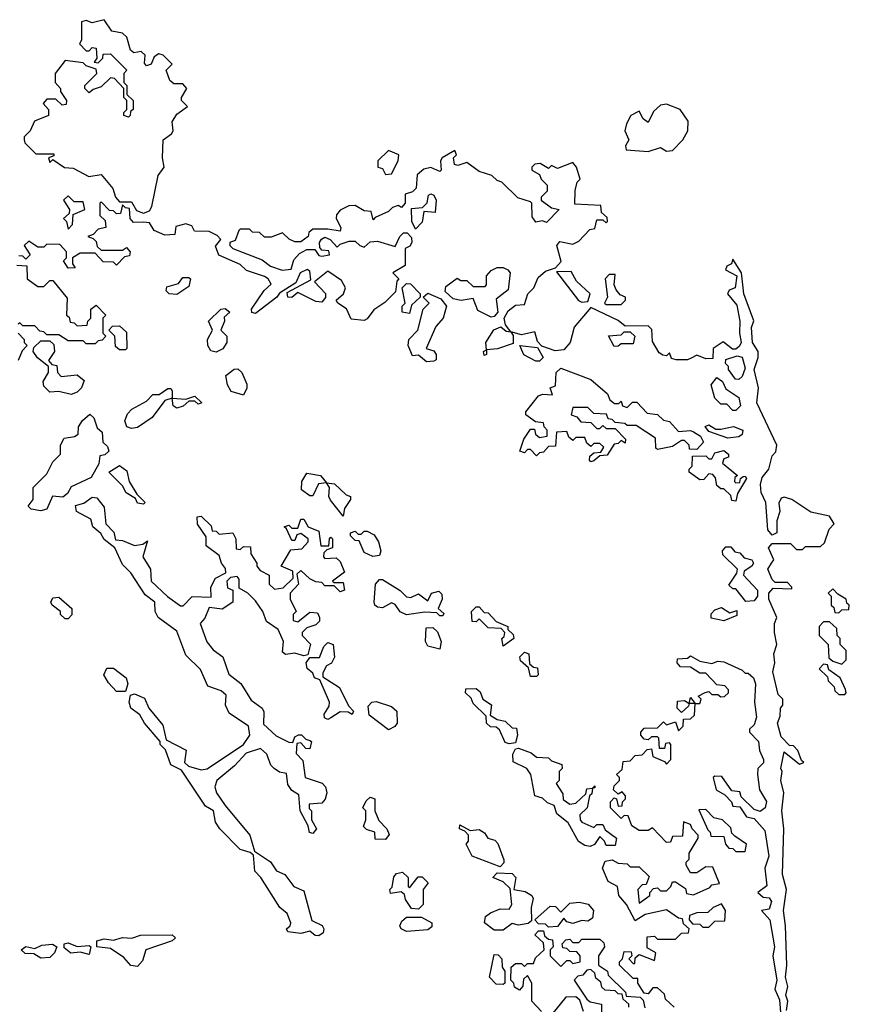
# Model space of a CAD drawing. Extents: x 2673034 to 2765626, y 830478 to 954748.
# Tile 74 of 126: x 2728245 to 2730990, y 847705 to 850962. Entities that reach past the tile are written whole.
import ezdxf

# ---------------------------------------------------------------- set-up
doc = ezdxf.new("R2010")
doc.units = 0

msp = doc.modelspace()

# ---------------------------------------------------------------- linework, layer by layer
at = {"layer": '0CON05XD'}
for points in [[(2728655, 850322.5), (2728675, 850330), (2728682.5, 850345), (2728703, 850447), (2728722.5, 850475), (2728717.5, 850505), (2728720, 850565), (2728747.5, 850585), (2728752.5, 850595), (2728750, 850625), (2728765, 850650), (2728800, 850675), (2728780, 850695), (2728780, 850705), (2728797.5, 850735), (2728785, 850750), (2728755, 850750), (2728741.7, 850761.7), (2728730, 850795), (2728750, 850815), (2728720, 850845), (2728705, 850850), (2728690, 850840), (2728680, 850815), (2728665, 850810), (2728658.3, 850818.3), (2728660, 850845), (2728647, 850857), (2728622.5, 850852.5), (2728611.7, 850861.7), (2728600, 850905), (2728585, 850917.5), (2728550, 850925), (2728525, 850962.5), (2728485, 850952.5), (2728465, 850960), (2728450, 850955), (2728450, 850895), (2728443, 850883), (2728465, 850860), (2728475, 850860), (2728485, 850870), (2728498.3, 850868.3), (2728500, 850835), (2728491.7, 850821.7), (2728505, 850820), (2728520, 850835), (2728521.7, 850848.3), (2728545, 850850), (2728600, 850795), (2728590, 850785), (2728590, 850755), (2728600, 850745), (2728600, 850715), (2728620, 850695), (2728620, 850665), (2728611.7, 850658.3), (2728610, 850645), (2728605, 850640), (2728590, 850645), (2728590, 850655), (2728600, 850665), (2728600, 850695), (2728590, 850705), (2728590, 850735), (2728558.3, 850768.3), (2728545, 850770), (2728515, 850740), (2728488.3, 850731.7), (2728475, 850720), (2728460, 850735), (2728460, 850745), (2728500, 850785), (2728498.3, 850798.3), (2728465, 850810), (2728455, 850820), (2728395, 850827.5), (2728362.5, 850785), (2728362.5, 850755), (2728380, 850735), (2728380, 850725), (2728400, 850695), (2728398.3, 850681.7), (2728385, 850680), (2728365, 850700), (2728335, 850700), (2728322.5, 850685), (2728340, 850665), (2728340, 850645), (2728293.6, 850626.4), (2728280, 850595), (2728260, 850575), (2728260, 850565), (2728262.5, 850555), (2728298.3, 850518.3), (2728358.3, 850518.3), (2728358.3, 850511.7), (2728340, 850505), (2728345, 850490), (2728355, 850500), (2728393, 850473), (2728421.7, 850471.7), (2728473.6, 850443.6), (2728515, 850450), (2728553.6, 850403.6), (2728562.5, 850375), (2728575, 850360), (2728615, 850360), (2728631.7, 850331.7), (2728655, 850322.5)], [(2730325, 850526.2), (2730365, 850540), (2730385, 850527.5), (2730405, 850530), (2730438.8, 850565), (2730456.2, 850595), (2730456.4, 850626.4), (2730430, 850665), (2730385, 850683.3), (2730365, 850680), (2730341.7, 850658.3), (2730325, 850622.5), (2730307.5, 850635), (2730295, 850660), (2730267.5, 850645), (2730252.3, 850617.7), (2730247.5, 850595), (2730260, 850565), (2730250, 850545), (2730251.7, 850531.7), (2730325, 850526.2)], [(2730782.5, 847685), (2730786.2, 847715), (2730780, 847735), (2730786.4, 847763.6), (2730778.8, 847795), (2730783.3, 847835), (2730779.2, 847965), (2730772, 848015), (2730782, 848085), (2730769.2, 848135), (2730773.8, 848285), (2730766.2, 848345), (2730773.3, 848405), (2730763.3, 848445), (2730767.5, 848475), (2730763.3, 848485), (2730775, 848540), (2730825, 848500), (2730840, 848505), (2730831.7, 848511.7), (2730820, 848545), (2730805, 848560), (2730791.7, 848561.7), (2730765, 848590), (2730752, 848635), (2730761.7, 848658.3), (2730762.5, 848685), (2730770, 848695), (2730770, 848715), (2730755, 848730), (2730737.5, 848805), (2730743.3, 848835), (2730740, 848865), (2730750, 848895), (2730742.5, 848935), (2730742.5, 848965), (2730750, 848985), (2730723.8, 849045), (2730723.3, 849065), (2730738.3, 849081.7), (2730800, 849080), (2730800, 849085), (2730785, 849100), (2730745, 849100), (2730735, 849110), (2730720, 849145), (2730732.5, 849165), (2730740, 849175), (2730722.5, 849215), (2730735, 849230), (2730795, 849230), (2730815, 849210), (2730835, 849210), (2730845, 849220), (2730895, 849220), (2730908.3, 849231.7), (2730923, 849277), (2730940, 849295), (2730925, 849320), (2730863, 849333), (2730800, 849375), (2730775, 849382.5), (2730765, 849380), (2730757, 849363), (2730760, 849335), (2730750, 849305), (2730750, 849265), (2730735, 849257.5), (2730720, 849275), (2730713.8, 849365), (2730698.7, 849398.7), (2730695.6, 849425), (2730701.7, 849448.3), (2730723.8, 849475), (2730735, 849520), (2730747, 849533), (2730750, 849555), (2730684.3, 849695), (2730689.2, 849745), (2730675.6, 849805), (2730688.8, 849845), (2730688.8, 849865), (2730670, 849895), (2730666.4, 849943.6), (2730673.6, 849966.4), (2730641.2, 850055), (2730633.3, 850125), (2730605, 850170), (2730600, 850155), (2730585, 850146.7), (2730580, 850135), (2730617.5, 850115), (2730612.5, 850075), (2730592.7, 850067.3), (2730586.7, 850055), (2730618.3, 850018.3), (2730628, 849965), (2730626.2, 849925), (2730632, 849895), (2730627.1, 849882.9), (2730615, 849872.5), (2730603, 849873), (2730573, 849897), (2730540, 849875), (2730538.3, 849841.7), (2730515, 849840), (2730485, 849852.5), (2730467, 849843), (2730455, 849837.5), (2730417, 849837), (2730401.7, 849841.7), (2730395, 849860), (2730385, 849850), (2730373, 849853), (2730360.7, 849860.7), (2730338.3, 849898.3), (2730337, 849937), (2730325, 849950), (2730248.3, 849948.3), (2730225, 849967.5), (2730135, 850010), (2730080, 849945), (2730066, 849894), (2730045, 849870), (2730017, 849867), (2729972.5, 849882.5), (2729958.3, 849898.3), (2729950, 849930), (2729905, 849920), (2729870, 849930), (2729877.5, 849917.5), (2729878.3, 849891.7), (2729826.4, 849873.6), (2729790, 849870), (2729790, 849855), (2729781.7, 849851.7), (2729780, 849865), (2729790, 849870), (2729787.5, 849895), (2729814.1, 849935.9), (2729836.7, 849946.7), (2729855, 849932.5), (2729870, 849930), (2729852.5, 849952.5), (2729847.5, 849975), (2729860.7, 849999.3), (2729885, 850017.5), (2729915, 850020), (2729926.7, 850055), (2729946.7, 850075), (2729960, 850110), (2729985, 850130), (2730018.3, 850141.7), (2730037, 850163), (2730022.5, 850215), (2730031.7, 850228.3), (2730075, 850220), (2730095, 850230), (2730131.7, 850268.3), (2730148.3, 850271.7), (2730155, 850300), (2730175, 850300), (2730185, 850290), (2730190, 850295), (2730188.3, 850308.3), (2730170, 850325), (2730168.3, 850348.3), (2730081.7, 850351.7), (2730082.5, 850397.5), (2730090, 850425), (2730100, 850435), (2730087.5, 850475), (2730075, 850490), (2730025, 850470), (2730005, 850480), (2729995, 850470), (2729967, 850487), (2729950, 850485), (2729940, 850475), (2729940, 850465), (2729965, 850450), (2729970, 850435), (2729990, 850415), (2729990, 850395), (2729970, 850375), (2729970, 850365), (2730005, 850340), (2730030, 850335), (2729988.3, 850291.7), (2729975, 850297.5), (2729953, 850293), (2729940.7, 850310.7), (2729940, 850355), (2729935, 850360), (2729893, 850373), (2729840, 850425), (2729825, 850430), (2729807, 850447), (2729765, 850460), (2729725, 850490), (2729695, 850480), (2729683.3, 850483.3), (2729680, 850505), (2729690, 850515), (2729685, 850530), (2729643.3, 850505), (2729637.5, 850495), (2729640, 850465), (2729635, 850460), (2729605, 850473.3), (2729582.5, 850467.5), (2729560.5, 850449.5), (2729556.7, 850405), (2729545, 850393.3), (2729520, 850385), (2729520, 850355), (2729508.3, 850341.7), (2729497.5, 850347.5), (2729478.3, 850341.7), (2729465, 850327.5), (2729421.7, 850308.3), (2729415, 850300), (2729408.3, 850328.3), (2729385, 850330), (2729355, 850347.5), (2729333.6, 850346.4), (2729305, 850332.5), (2729293, 850317), (2729292.5, 850305), (2729307.5, 850275), (2729305, 850262.5), (2729265, 850270), (2729215, 850270), (2729201.7, 850258.3), (2729200, 850245), (2729175, 850227.5), (2729155, 850227.5), (2729136.4, 850236.4), (2729115, 850257.5), (2729077, 850243), (2729055, 850242.5), (2729038.3, 850258.3), (2729015, 850260), (2729005, 850270), (2728975, 850270), (2728970, 850265), (2728958.3, 850231.7), (2728940, 850225), (2728940, 850215), (2728950, 850205), (2729047.7, 850167.7), (2729075, 850147.5), (2729114, 850134), (2729143, 850137), (2729151.7, 850168.3), (2729170.7, 850189.3), (2729195, 850202.5), (2729221.7, 850201.7), (2729235, 850182.5), (2729245, 850180), (2729270, 850185), (2729268.3, 850198.3), (2729245, 850200), (2729238.3, 850208.3), (2729237.5, 850225), (2729243.3, 850236.7), (2729255, 850242.5), (2729272.5, 850235), (2729295, 850210), (2729305, 850220), (2729335, 850230), (2729355, 850230), (2729370, 850215), (2729385, 850210), (2729405, 850227.5), (2729429.3, 850229.3), (2729487.5, 850212.5), (2729502.5, 850245), (2729515, 850257.5), (2729527.5, 850257.5), (2729541.7, 850241.7), (2729542.5, 850225), (2729536.4, 850213.6), (2729520, 850205), (2729520.7, 850149.3), (2729480, 850125), (2729500, 850105), (2729493, 850097), (2729488.3, 850061.7), (2729453, 850027), (2729417, 850003), (2729395, 849972.5), (2729385, 849967.5), (2729341.7, 849971.7), (2729326.4, 850006.4), (2729297.5, 850025), (2729292.5, 850035), (2729316.7, 850055), (2729323.3, 850075), (2729309.5, 850099.5), (2729265, 850130), (2729220, 850095), (2729256.4, 850056.4), (2729257, 850043), (2729245, 850027.5), (2729225, 850030), (2729165, 850060), (2729145, 850043.3), (2729132.5, 850045), (2729130, 850060), (2729208.3, 850101.7), (2729205, 850130), (2729196.2, 850136.2), (2729172.5, 850125), (2729158.3, 850091.7), (2729105, 850057.5), (2729095.9, 850044.1), (2729025, 849990), (2729013.3, 849993.3), (2729012.5, 850005), (2729053.9, 850066.1), (2729077, 850087), (2729067.5, 850105), (2729055, 850112.5), (2728995, 850132.5), (2728975, 850152.5), (2728903.6, 850183.6), (2728893, 850213), (2728910, 850235), (2728898.3, 850248.3), (2728871.7, 850261.7), (2728823, 850263), (2728815, 850280), (2728795, 850287.5), (2728761.7, 850278.3), (2728758.3, 850251.7), (2728725, 850250), (2728690, 850265), (2728675, 850290), (2728655, 850292.5), (2728621.7, 850291.7), (2728610, 850305), (2728608.3, 850338.3), (2728595, 850340), (2728585, 850350), (2728578.3, 850321.7), (2728565, 850320), (2728555, 850330), (2728541.7, 850331.7), (2728515, 850360), (2728510, 850355), (2728510, 850315), (2728528.3, 850298.3), (2728530, 850275), (2728505, 850270), (2728488.3, 850251.7), (2728470, 850245), (2728488.3, 850238.3), (2728498.3, 850228.3), (2728501.7, 850211.7), (2728515, 850200), (2728585, 850200), (2728598.3, 850208.3), (2728610, 850195), (2728608.3, 850181.7), (2728591.7, 850178.3), (2728565, 850150), (2728555, 850160), (2728521.7, 850161.7), (2728495, 850190), (2728445, 850190), (2728420, 850175), (2728420, 850155), (2728428.3, 850141.7), (2728405, 850140), (2728390, 850165), (2728400, 850175), (2728400, 850195), (2728378.3, 850218.3), (2728335, 850220), (2728325, 850210), (2728305, 850210), (2728275, 850230), (2728260, 850215), (2728280, 850185), (2728265, 850170), (2728255, 850180), (2728241.7, 850181.7)], [(2729455, 850450), (2729475, 850452.5), (2729497.5, 850495), (2729500, 850515), (2729465, 850530), (2729430, 850495), (2729430, 850475), (2729445, 850470), (2729455, 850450)], [(2728405, 850270), (2728420, 850285), (2728421.7, 850318.3), (2728460, 850335), (2728455, 850360), (2728425, 850360), (2728405, 850380), (2728390, 850365), (2728410, 850335), (2728408.3, 850321.7), (2728390, 850305), (2728400, 850295), (2728405, 850270)], [(2729555, 850270), (2729542.5, 850295), (2729541.7, 850338.3), (2729578.3, 850341.7), (2729593.6, 850356.4), (2729597.5, 850382.5), (2729605, 850386.7), (2729615, 850382.5), (2729623.3, 850365), (2729620, 850325), (2729581.7, 850328.3), (2729577, 850293), (2729555, 850270)], [(2728235, 850150), (2728268.3, 850148.3), (2728270, 850105), (2728305, 850080), (2728325, 850080), (2728345, 850100), (2728355, 850100), (2728401.7, 850041.7), (2728400, 849985), (2728408.3, 849978.3), (2728411.7, 849961.7), (2728425, 849960), (2728435, 849950), (2728468.3, 849951.7), (2728470, 849965), (2728480, 849975), (2728480, 850005), (2728498.3, 850018.3), (2728530, 849985), (2728520, 849975), (2728520, 849925), (2728530, 849915), (2728518.3, 849901.7), (2728505, 849900), (2728495, 849890), (2728465, 849890), (2728455, 849900), (2728405, 849900), (2728375, 849920), (2728335, 849920), (2728325, 849930), (2728311.7, 849931.7), (2728295, 849950), (2728255, 849950), (2728245, 849960), (2728240, 849955)], [(2729805, 849978.8), (2729760.5, 850000.5), (2729745, 850040), (2729706.2, 850033.8), (2729679.3, 850039.3), (2729653, 850063), (2729655, 850080), (2729692.5, 850107.5), (2729705, 850100), (2729725, 850100), (2729745, 850080), (2729785, 850080), (2729790, 850085), (2729790, 850115), (2729805, 850132.5), (2729825, 850142.5), (2729845, 850142.5), (2729860, 850135), (2729867.5, 850125), (2729861.7, 850068.3), (2729821.7, 850038.3), (2729827.5, 849995), (2729815, 849980), (2729805, 849978.8)], [(2728765, 850053.3), (2728740, 850055), (2728730, 850065), (2728731.7, 850078.3), (2728770, 850090), (2728785, 850110), (2728805, 850110), (2728810, 850105), (2728805, 850080), (2728765, 850053.3)], [(2730105, 850027.5), (2730125, 850030), (2730132.5, 850055), (2730087, 850097), (2730069.3, 850129.3), (2730021.7, 850128.3), (2730093.6, 850033.6), (2730105, 850027.5)], [(2730235, 850020), (2730250, 850035), (2730250, 850045), (2730231.7, 850051.7), (2730218.3, 850068.3), (2730212.5, 850085), (2730215, 850120), (2730195, 850120), (2730182.5, 850105), (2730190, 850045), (2730180, 850025), (2730185, 850020), (2730235, 850020)], [(2729535, 849990), (2729510, 849995), (2729510, 850015), (2729520, 850025), (2729510, 850075), (2729525, 850090), (2729538.3, 850088.3), (2729570, 850055), (2729570, 850045), (2729541.7, 850018.3), (2729535, 849990)], [(2729590.7, 849830.7), (2729565, 849852.5), (2729545, 849850), (2729530, 849885), (2729532.5, 849905), (2729562.5, 849935), (2729580, 850005), (2729600, 850025), (2729580, 850045), (2729595, 850057.5), (2729638.8, 850038.8), (2729657.5, 850015), (2729646.7, 849975), (2729622.3, 849947.7), (2729590, 849875), (2729615, 849866.7), (2729623.3, 849855), (2729623, 849837), (2729615, 849832.5), (2729590.7, 849830.7)], [(2728895, 849862.5), (2728877.5, 849867.5), (2728868, 849885), (2728866.2, 849905), (2728882.5, 849935), (2728870, 849965), (2728910, 850005), (2728925, 850007.5), (2728940, 849995), (2728921.7, 849978.3), (2728922.5, 849965), (2728910, 849935), (2728930, 849915), (2728930.8, 849895), (2728916.9, 849873.1), (2728895, 849862.5)], [(2728595, 849870), (2728575, 849870), (2728561.7, 849881.7), (2728560, 849915), (2728540, 849935), (2728551.7, 849948.3), (2728575, 849950), (2728598.3, 849928.3), (2728600, 849875), (2728595, 849870)], [(2728240, 849925), (2728260, 849905), (2728260, 849895), (2728270, 849885), (2728253, 849867), (2728240, 849835)], [(2730211.7, 849881.7), (2730193.3, 849916.7), (2730235, 849920), (2730245, 849930), (2730265, 849930), (2730280, 849915), (2730275, 849890), (2730235, 849890), (2730225, 849882.5), (2730211.7, 849881.7)], [(2728415, 849722.5), (2728375, 849732.5), (2728345, 849730), (2728325, 849750), (2728322.5, 849765), (2728340, 849795), (2728340, 849815), (2728303.6, 849843.6), (2728290, 849865), (2728291.7, 849878.3), (2728315, 849900), (2728345, 849900), (2728358.3, 849888.3), (2728360, 849865), (2728340, 849835), (2728351.7, 849821.7), (2728368.3, 849818.3), (2728370, 849795), (2728381.7, 849781.7), (2728435, 849787.5), (2728458.3, 849768.3), (2728450, 849745), (2728435, 849730), (2728415, 849722.5)], [(2729965, 849832.5), (2729953, 849833), (2729913.6, 849853.6), (2729900, 849885), (2729958.3, 849878.3), (2729977.5, 849845), (2729965, 849832.5)], [(2730625, 849772.5), (2730613.3, 849773.3), (2730590, 849805), (2730590, 849815), (2730580, 849825), (2730581.7, 849838.3), (2730619.3, 849850.7), (2730635.8, 849845.8), (2730645, 849810), (2730635, 849782.5), (2730625, 849772.5)], [(2728985, 849720), (2728945, 849732.5), (2728932.5, 849755), (2728927.5, 849785), (2728955, 849806.7), (2728967, 849807), (2728980, 849795), (2728996.4, 849756.4), (2728996.7, 849743.3), (2728985, 849720)], [(2730135, 849500), (2730130, 849505), (2730131.7, 849518.3), (2730145, 849530), (2730168.3, 849531.7), (2730178.3, 849548.3), (2730165, 849560), (2730145, 849560), (2730135, 849550), (2730121.7, 849561.7), (2730115, 849580), (2730085, 849580), (2730075, 849570), (2730061.7, 849581.7), (2730055, 849600), (2730021.7, 849598.3), (2730018.3, 849551.7), (2729995, 849550), (2729978.3, 849531.7), (2729965, 849530), (2729955, 849520), (2729935, 849540), (2729925, 849540), (2729915, 849530), (2729900, 849535), (2729913.3, 849575), (2729935, 849607.5), (2729948.3, 849608.3), (2729951.7, 849591.7), (2729965, 849580), (2729990, 849585), (2729990, 849605), (2729980, 849615), (2729978.3, 849628.3), (2729951.7, 849631.7), (2729920, 849655), (2729920, 849665), (2729961.7, 849718.3), (2729975, 849723.3), (2730008.3, 849721.7), (2730000, 849745), (2730018.3, 849751.7), (2730020, 849795), (2730035, 849810), (2730135, 849772.5), (2730190, 849725), (2730197.5, 849705), (2730213, 849693), (2730227.5, 849692.5), (2730235, 849700), (2730240, 849685), (2730255, 849680), (2730273, 849697), (2730287, 849697), (2730321.2, 849661.2), (2730355, 849656.7), (2730375, 849637.5), (2730395, 849633.3), (2730425, 849600), (2730465, 849603.3), (2730475, 849598.8), (2730497.5, 849585), (2730507.5, 849565), (2730485, 849540), (2730461.7, 849541.7), (2730460, 849555), (2730445, 849570), (2730435, 849570), (2730405, 849550), (2730355, 849540), (2730350, 849545), (2730348.3, 849578.3), (2730285, 849620), (2730255, 849620), (2730247, 849627), (2730215, 849630), (2730205, 849640), (2730191.7, 849641.7), (2730187, 849657), (2730145, 849660), (2730125, 849680), (2730075, 849680), (2730070, 849655), (2730088.3, 849648.3), (2730101.7, 849631.7), (2730135, 849630), (2730155, 849610), (2730165, 849610), (2730175, 849620), (2730185, 849610), (2730215, 849610), (2730250, 849575), (2730248.3, 849561.7), (2730235, 849570), (2730225, 849560), (2730211.7, 849558.3), (2730188.3, 849521.7), (2730165, 849520), (2730145, 849502.5), (2730135, 849500)], [(2730615, 849670), (2730605, 849670), (2730585, 849690), (2730565, 849690), (2730545, 849710), (2730532.5, 849755), (2730551.7, 849778.3), (2730570, 849765), (2730581.7, 849741.7), (2730625, 849712.5), (2730630, 849685), (2730615, 849670)], [(2728615, 849610), (2728600, 849615), (2728592.5, 849635), (2728601.7, 849658.3), (2728616.4, 849673.6), (2728665, 849700), (2728685, 849722.5), (2728707, 849723), (2728735, 849742.5), (2728745, 849742.5), (2728750, 849735), (2728750, 849710), (2728795, 849707.5), (2728825, 849717.5), (2728847.5, 849695), (2728835, 849690), (2728825, 849700), (2728805, 849700), (2728786.1, 849683.9), (2728765, 849677.5), (2728753.3, 849685), (2728750, 849710), (2728725, 849702.5), (2728683.6, 849646.4), (2728635, 849613.8), (2728615, 849610)], [(2728315, 849337.5), (2728283, 849343), (2728273, 849353), (2728290, 849375), (2728290, 849415), (2728335, 849460), (2728355, 849500), (2728380, 849525), (2728380, 849555), (2728391.7, 849578.3), (2728426.4, 849583.6), (2728438.3, 849591.7), (2728440, 849615), (2728453, 849637), (2728477, 849657), (2728490, 849645), (2728501.7, 849611.7), (2728518.3, 849598.3), (2728520, 849565), (2728535, 849550), (2728540, 849535), (2728526.7, 849523.3), (2728510, 849520), (2728506.4, 849493.6), (2728481.7, 849448.3), (2728415, 849416.7), (2728403.3, 849395), (2728387.5, 849382.5), (2728353.8, 849386.2), (2728335, 849343.3), (2728315, 849337.5)], [(2730588.3, 849578.3), (2730525, 849600), (2730513.6, 849616.4), (2730525, 849622.5), (2730548.3, 849608.3), (2730565, 849607.5), (2730607, 849617), (2730637.5, 849605), (2730635, 849590), (2730625, 849582.5), (2730588.3, 849578.3)], [(2730615, 849370), (2730601.7, 849371.7), (2730598.3, 849388.3), (2730575, 849410), (2730565, 849410), (2730551.7, 849421.7), (2730547, 849447), (2730538.3, 849458.3), (2730525, 849460), (2730508.3, 849441.7), (2730495, 849440), (2730460, 849465), (2730460, 849475), (2730470, 849485), (2730471.7, 849518.3), (2730515, 849520), (2730525, 849510), (2730535, 849510), (2730545, 849530), (2730575, 849537.5), (2730590, 849525), (2730590, 849515), (2730575, 849510), (2730570, 849495), (2730620, 849455), (2730611.7, 849448.3), (2730610, 849435), (2730615, 849430), (2730628.3, 849431.7), (2730630, 849445), (2730638.3, 849451.7), (2730645, 849452.5), (2730650, 849445), (2730620, 849395), (2730615, 849370)], [(2728655, 849360), (2728635, 849362.5), (2728628.3, 849378.3), (2728597, 849397), (2728585, 849420), (2728540, 849465), (2728575, 849487.5), (2728600, 849470), (2728607.5, 849435), (2728632.5, 849392.5), (2728660, 849365), (2728655, 849360)], [(2729315, 849320), (2729273, 849373), (2729267.5, 849385), (2729270, 849415), (2729260, 849430), (2729233.3, 849426.7), (2729215, 849387.5), (2729205, 849386.7), (2729177.5, 849407.5), (2729178.8, 849435), (2729195, 849462.5), (2729240, 849455), (2729260, 849430), (2729287, 849427), (2729325, 849390), (2729340, 849385), (2729340, 849375), (2729320, 849345), (2729315, 849320)], [(2729235, 847931.2), (2729222.3, 847932.3), (2729205, 847947.5), (2729175, 847938.8), (2729132.5, 847945), (2729127.5, 847955), (2729140, 847965), (2729142.5, 847975), (2729130, 848005), (2729105.8, 848025.8), (2729043.3, 848125), (2729023.3, 848145), (2729018.3, 848198.3), (2729007.5, 848207.5), (2728975, 848217.5), (2728906.7, 848285), (2728892.5, 848307.5), (2728886.7, 848345), (2728860, 848360), (2728780, 848480), (2728745, 848497.5), (2728727, 848547), (2728710, 848565), (2728710, 848575), (2728657.5, 848635), (2728643, 848663), (2728612.5, 848685), (2728607.5, 848705), (2728611.7, 848728.3), (2728625, 848732.5), (2728657.7, 848717.7), (2728672.5, 848685), (2728718.3, 848628.3), (2728730, 848580), (2728796.2, 848546.2), (2728790, 848505), (2728803, 848493), (2728845, 848481.2), (2728865, 848484), (2728986, 848564), (2729006.7, 848595), (2729002.5, 848625), (2728938.3, 848668.3), (2728926.2, 848695), (2728928.3, 848728.3), (2728911.7, 848741.7), (2728867, 848757), (2728843, 848813), (2728795, 848860), (2728765, 848940), (2728703.3, 848985), (2728693.3, 849005), (2728692.5, 849035), (2728660, 849060), (2728613, 849133), (2728585, 849160), (2728560, 849215), (2728525, 849242.5), (2728513, 849263), (2728487.5, 849285), (2728480, 849310), (2728432.5, 849335), (2728430, 849355), (2728457.5, 849362.5), (2728485, 849383.3), (2728500.7, 849380.7), (2728525, 849350), (2728530, 849295), (2728557, 849267), (2728561.7, 849241.7), (2728585, 849240), (2728625, 849223.3), (2728652.5, 849227.5), (2728668.3, 849238.3), (2728652.5, 849185), (2728677.5, 849145), (2728680, 849105), (2728733.8, 849053.8), (2728777, 849023), (2728786.4, 849023.6), (2728815.9, 849054.1), (2728878.3, 849051.7), (2728877.5, 849085), (2728892.5, 849115), (2728927.5, 849132.5), (2728926.4, 849146.4), (2728912.5, 849165), (2728905, 849190), (2728861.7, 849221.7), (2728861.7, 849251.7), (2728833, 849293), (2728831.7, 849318.3), (2728845, 849320), (2728878.3, 849288.3), (2728881.7, 849271.7), (2728895, 849270), (2728905, 849260), (2728950, 849265), (2728960, 849245), (2728961.7, 849211.7), (2728975, 849210), (2728985, 849220), (2729008.3, 849218.3), (2729010, 849195), (2729030, 849165), (2729030, 849155), (2729040.7, 849140.7), (2729070, 849125), (2729070, 849095), (2729088.3, 849078.3), (2729117, 849083), (2729150, 849115), (2729148.3, 849138.3), (2729110, 849155), (2729141.7, 849208.3), (2729178.3, 849211.7), (2729200, 849235), (2729200, 849245), (2729175, 849262.5), (2729161.7, 849258.3), (2729155, 849240), (2729145, 849240), (2729128.3, 849278.3), (2729120, 849285), (2729135, 849290), (2729145, 849280), (2729165, 849280), (2729175, 849310), (2729185, 849310), (2729200, 849285), (2729235, 849270), (2729241.7, 849221.7), (2729268.3, 849221.7), (2729270, 849245), (2729275, 849250), (2729280, 849245), (2729280, 849215), (2729261.7, 849208.3), (2729251.7, 849198.3), (2729250, 849185), (2729255, 849180), (2729291.7, 849181.7), (2729305, 849170), (2729320, 849135), (2729280, 849105), (2729285, 849100), (2729315, 849100), (2729320, 849075), (2729305, 849070), (2729285, 849090), (2729255, 849090), (2729245, 849100), (2729225, 849102.5), (2729205, 849112.5), (2729175, 849140), (2729161.7, 849128.3), (2729167.5, 849095), (2729140, 849065), (2729140, 849045), (2729160, 849005), (2729150, 848995), (2729150, 848975), (2729165, 848970), (2729205, 849002.5), (2729230, 849000), (2729237.5, 848985), (2729237, 848973), (2729225, 848960), (2729195, 848950), (2729180, 848935), (2729180, 848925), (2729207, 848897), (2729198.3, 848861.7), (2729185, 848857.5), (2729155, 848866.2), (2729125, 848862.5), (2729115, 848870), (2729117.5, 848905), (2729100, 848945), (2729061.7, 848971.7), (2729050, 849005), (2729025, 849040), (2729000, 849065), (2728971.7, 849081.7), (2728971.7, 849111.7), (2728965, 849120), (2728942.5, 849117.5), (2728930, 849105), (2728933, 849083), (2728950, 849075), (2728950, 849035), (2728915, 849012.5), (2728871.7, 849018.3), (2728857.5, 848982.5), (2728842.5, 848965), (2728863.9, 848903.9), (2728885, 848877.5), (2728917.5, 848855), (2728937, 848797), (2728976.4, 848766.4), (2729010.7, 848710.7), (2729047.5, 848685), (2729053, 848673), (2729051.7, 848631.7), (2729093.3, 848593.3), (2729135, 848572.5), (2729148.3, 848571.7), (2729155, 848590), (2729167, 848597), (2729177, 848597), (2729191.7, 848581.7), (2729205, 848577.5), (2729210, 848575), (2729205, 848550), (2729191.7, 848551.7), (2729175, 848570), (2729161.7, 848568.3), (2729160, 848535), (2729181.7, 848511.7), (2729190, 848455), (2729246.2, 848436.2), (2729256.7, 848425), (2729261.2, 848405), (2729256.2, 848383.8), (2729245, 848370), (2729202.5, 848367.5), (2729203, 848353), (2729210, 848345), (2729210, 848315), (2729227.5, 848285), (2729215, 848270), (2729203.9, 848273.9), (2729200, 848295), (2729172.5, 848345), (2729168.3, 848398.3), (2729145, 848412.5), (2729132.3, 848432.3), (2729128.3, 848468.3), (2729105, 848473.3), (2729087.5, 848485), (2729076.4, 848496.4), (2729063, 848533), (2729041.7, 848551.7), (2728994, 848536), (2728955.7, 848494.3), (2728897.5, 848445), (2728891.2, 848425), (2728896.7, 848405), (2728925, 848362.5), (2729006.7, 848265), (2729021.7, 848211.7), (2729075, 848176.7), (2729095, 848146.7), (2729122.5, 848135), (2729152.5, 848095), (2729185, 848080), (2729212, 847982), (2729246, 847966), (2729251.2, 847955), (2729248.6, 847941.4), (2729235, 847931.2)], [(2729413, 849187), (2729385, 849200), (2729368.3, 849238.3), (2729355, 849240), (2729340, 849255), (2729340, 849265), (2729355, 849270), (2729365, 849260), (2729375, 849260), (2729385, 849270), (2729395, 849270), (2729418.3, 849258.3), (2729432.5, 849235), (2729440, 849205), (2729435, 849190), (2729413, 849187)], [(2730647.5, 849037.5), (2730615, 849080), (2730605, 849080), (2730591.7, 849091.7), (2730618.3, 849131.7), (2730620, 849145), (2730571.7, 849191.7), (2730570, 849205), (2730581.7, 849218.3), (2730598.3, 849218.3), (2730611.7, 849201.7), (2730628.3, 849198.3), (2730641.7, 849181.7), (2730667.5, 849175), (2730672.5, 849165), (2730667.5, 849155), (2730641.7, 849138.3), (2730640, 849125), (2730686.2, 849075), (2730686.7, 849055), (2730675, 849040), (2730647.5, 849037.5)], [(2729645, 848990), (2729635, 848990), (2729625, 849000), (2729585, 849002.5), (2729525, 848993.3), (2729503.9, 849003.9), (2729487.7, 849027.7), (2729475, 849033.3), (2729445, 849016.2), (2729429.3, 849019.3), (2729420, 849025), (2729417.5, 849035), (2729422.5, 849095), (2729435, 849110), (2729445, 849110), (2729503.6, 849073.6), (2729525, 849053.3), (2729539.3, 849050.7), (2729565, 849062.5), (2729595, 849040), (2729607.5, 849065), (2729631.7, 849071.7), (2729641.7, 849061.7), (2729642.5, 849045), (2729630, 849015), (2729648.3, 848998.3), (2729645, 848990)], [(2730955, 849000), (2730965, 849010), (2730988.3, 849011.7), (2730990, 849025), (2730981.7, 849031.7), (2730980, 849045), (2730951.7, 849061.7), (2730935, 849080), (2730920, 849065), (2730930, 849055), (2730930, 849025), (2730938.3, 849018.3), (2730941.7, 849001.7), (2730955, 849000)], [(2728405, 848980), (2728395, 848980), (2728380, 848995), (2728380, 849005), (2728352.5, 849025), (2728347.5, 849035), (2728355, 849050), (2728375, 849052.5), (2728417.5, 849015), (2728417, 848993), (2728405, 848980)], [(2729845, 848890), (2729840, 848915), (2729848.3, 848921.7), (2729850, 848935), (2729838.3, 848948.3), (2729795, 848950), (2729765, 848980), (2729755, 848970), (2729741.7, 848971.7), (2729740, 849005), (2729755, 849020), (2729765, 849020), (2729781.7, 849001.7), (2729795, 849000), (2729821.7, 848971.7), (2729860, 848955), (2729860, 848945), (2729878.3, 848928.3), (2729880, 848915), (2729845, 848890)], [(2730575, 848973.3), (2730532.5, 848982.5), (2730533, 848997), (2730545, 849010), (2730567.5, 849017.5), (2730595, 849000), (2730618.3, 849008.3), (2730618.3, 848991.7), (2730575, 848973.3)], [(2730965, 848830), (2730980, 848845), (2730980, 848875), (2730960, 848895), (2730960, 848915), (2730950, 848925), (2730948.3, 848948.3), (2730925, 848970), (2730905, 848970), (2730890, 848955), (2730890, 848925), (2730920, 848895), (2730921.7, 848851.7), (2730935, 848840), (2730965, 848830)], [(2729635, 848880), (2729595, 848890), (2729587.5, 848905), (2729590, 848950), (2729611.7, 848951.7), (2729627, 848937), (2729640, 848905), (2729635, 848880)], [(2729265, 848647.5), (2729253, 848653), (2729252.5, 848665), (2729268.8, 848691.2), (2729270, 848705), (2729238.3, 848778.3), (2729220, 848785), (2729215, 848800), (2729196.4, 848816.4), (2729192.5, 848835), (2729205, 848852.5), (2729237.5, 848852.5), (2729251.7, 848888.3), (2729265, 848902.5), (2729282.5, 848895), (2729286.1, 848853.9), (2729276.4, 848833.6), (2729260, 848825), (2729248.3, 848801.7), (2729248.3, 848788.3), (2729303, 848753), (2729333, 848693), (2729350, 848675), (2729345, 848663.3), (2729331.7, 848671.7), (2729305, 848672.5), (2729275, 848653.3), (2729265, 848647.5)], [(2729955, 848790), (2729935, 848790), (2729928.3, 848818.3), (2729901.7, 848841.7), (2729900, 848855), (2729915, 848870), (2729930, 848865), (2729931.7, 848831.7), (2729945, 848820), (2729958.3, 848818.3), (2729960, 848795), (2729955, 848790)], [(2730410, 847695), (2730381.7, 847721.7), (2730378.3, 847738.3), (2730355, 847760), (2730340, 847760), (2730325, 847740), (2730311.7, 847741.7), (2730290, 847775), (2730290, 847790), (2730275, 847790), (2730230, 847835), (2730230, 847845), (2730240, 847855), (2730245, 847880), (2730268.3, 847878.3), (2730270, 847865), (2730260, 847855), (2730275, 847840), (2730280, 847840), (2730281.7, 847858.3), (2730295, 847870), (2730345, 847850), (2730350, 847875), (2730321.7, 847891.7), (2730321.7, 847928.3), (2730345, 847930), (2730355, 847920), (2730415, 847920), (2730435, 847940), (2730458.3, 847941.7), (2730460, 847955), (2730441.7, 847971.7), (2730438.3, 847988.3), (2730425, 847990), (2730385, 848017.5), (2730315, 848002.5), (2730281.7, 847981.7), (2730252.5, 848035), (2730227.5, 848065), (2730222.5, 848095), (2730191.7, 848111.7), (2730173.3, 848155), (2730181.7, 848178.3), (2730205, 848182.5), (2730225, 848172.5), (2730255, 848170), (2730265, 848160), (2730295, 848160), (2730328.3, 848128.3), (2730318.3, 848101.7), (2730305, 848100), (2730290, 848085), (2730295, 848040), (2730330, 848065), (2730330, 848075), (2730341.7, 848088.3), (2730355, 848090), (2730365, 848080), (2730385, 848080), (2730400, 848095), (2730405, 848110), (2730415, 848110), (2730448.3, 848088.3), (2730451.7, 848071.7), (2730475, 848067.5), (2730528.3, 848091.7), (2730535, 848100), (2730560, 848105), (2730538.3, 848158.3), (2730515, 848160), (2730485, 848140), (2730465, 848140), (2730450, 848165), (2730450, 848175), (2730460, 848185), (2730460, 848205), (2730490, 848255), (2730490, 848265), (2730470, 848285), (2730465, 848300), (2730441.7, 848308.3), (2730438.3, 848261.7), (2730405, 848260), (2730398.3, 848241.7), (2730385, 848240), (2730338.3, 848288.3), (2730325, 848280), (2730295, 848280), (2730270, 848295), (2730258.3, 848328.3), (2730245, 848330), (2730235, 848320), (2730200, 848355), (2730200, 848375), (2730211.7, 848388.3), (2730220, 848385), (2730225, 848360), (2730238.3, 848361.7), (2730240, 848375), (2730250, 848385), (2730250, 848395), (2730238.3, 848408.3), (2730225, 848400), (2730210, 848415), (2730211.7, 848428.3), (2730230, 848445), (2730230, 848455), (2730220, 848465), (2730238.3, 848481.7), (2730241.7, 848508.3), (2730265, 848510), (2730281.7, 848528.3), (2730305, 848530), (2730321.7, 848548.3), (2730335, 848550), (2730340, 848525), (2730378.3, 848508.3), (2730385, 848500), (2730400, 848515), (2730400, 848565), (2730395, 848570), (2730381.7, 848568.3), (2730378.3, 848551.7), (2730361.7, 848551.7), (2730360, 848585), (2730355, 848590), (2730335, 848590), (2730325, 848580), (2730311.7, 848581.7), (2730300, 848595), (2730300, 848605), (2730311.7, 848618.3), (2730355, 848620), (2730375, 848640), (2730385, 848630), (2730415, 848640), (2730425, 848610), (2730440, 848625), (2730441.7, 848648.3), (2730465, 848650), (2730478.3, 848661.7), (2730480, 848700), (2730460, 848700), (2730458.3, 848691.7), (2730435, 848670), (2730420, 848685), (2730421.7, 848708.3), (2730445, 848710), (2730460, 848700), (2730465, 848720), (2730480, 848700), (2730495, 848700), (2730500, 848715), (2730490, 848725), (2730513, 848737), (2730525, 848740), (2730535, 848730), (2730555, 848730), (2730565, 848722.5), (2730577, 848723), (2730590, 848735), (2730590, 848745), (2730578.3, 848758.3), (2730551.7, 848761.7), (2730515, 848800), (2730495, 848800), (2730465, 848820), (2730431.7, 848821.7), (2730420, 848835), (2730421.7, 848848.3), (2730455, 848850), (2730465, 848857.5), (2730495, 848840), (2730535, 848832.5), (2730555, 848840), (2730575, 848837.5), (2730635, 848810), (2730645, 848800), (2730655, 848800), (2730672.5, 848785), (2730680, 848765), (2730676.7, 848705), (2730682.5, 848655), (2730675, 848630), (2730660, 848615), (2730660, 848605), (2730690, 848575), (2730692.5, 848545), (2730706.2, 848515), (2730705.7, 848504.3), (2730687.5, 848485), (2730686.7, 848465), (2730692.5, 848415), (2730715.7, 848375.7), (2730711.2, 848355), (2730695, 848342.5), (2730675, 848350), (2730631.7, 848391.7), (2730628.3, 848408.3), (2730601.7, 848411.7), (2730568.3, 848458.3), (2730545, 848460), (2730540, 848455), (2730550, 848415), (2730578.3, 848398.3), (2730600, 848375), (2730605, 848360), (2730628.3, 848358.3), (2730650, 848325), (2730675, 848320), (2730710.5, 848280.5), (2730723.3, 848195), (2730710, 848155), (2730717, 848097), (2730687.5, 848075), (2730705, 848060), (2730725, 848057.5), (2730732.5, 848045), (2730725, 848020), (2730700, 848015), (2730726.7, 847985), (2730742.5, 847895)], [(2728595, 848740), (2728565, 848740), (2728538.3, 848768.3), (2728523.3, 848795), (2728533.3, 848816.7), (2728555, 848816.7), (2728597.5, 848785), (2728603.3, 848765), (2728595, 848740)], [(2730975, 848730), (2730980, 848735), (2730977, 848747), (2730960, 848785), (2730921.7, 848811.7), (2730918.3, 848828.3), (2730905, 848830), (2730890, 848815), (2730918.3, 848788.3), (2730920, 848775), (2730940, 848755), (2730941.7, 848741.7), (2730955, 848730), (2730975, 848730)], [(2729865, 848566.7), (2729851.7, 848571.7), (2729833, 848613), (2729821.7, 848621.7), (2729803, 848623), (2729790, 848635), (2729788.3, 848658.3), (2729745, 848700), (2729738.3, 848718.3), (2729720, 848735), (2729721.7, 848748.3), (2729755, 848750), (2729768.3, 848738.3), (2729777.5, 848715), (2729806.2, 848696.2), (2729801.7, 848661.7), (2729825, 848647.5), (2729851.7, 848641.7), (2729875, 848620), (2729888.3, 848618.3), (2729892.5, 848595), (2729885, 848570), (2729865, 848566.7)], [(2729465, 848613.3), (2729401.7, 848661.7), (2729398.3, 848691.7), (2729410, 848705), (2729425, 848706.7), (2729475, 848690), (2729493.3, 848675), (2729493.8, 848635), (2729486, 848624), (2729465, 848613.3)], [(2730133, 848227), (2730115, 848230), (2730094, 848244), (2730060, 848305), (2730022.5, 848335), (2730013, 848363), (2729991.2, 848371.2), (2729975, 848387.5), (2729950, 848395), (2729936.7, 848465), (2729922.5, 848485), (2729877.5, 848507.5), (2729877, 848533), (2729885, 848550), (2729895, 848552.5), (2729937, 848537), (2729955, 848522.5), (2729995, 848520), (2730005, 848510), (2730038.3, 848498.3), (2730040, 848485), (2730030, 848475), (2730030, 848445), (2730020, 848435), (2730041.7, 848401.7), (2730043, 848383), (2730065, 848367.5), (2730085, 848370), (2730118.3, 848401.7), (2730121.7, 848418.3), (2730140, 848420), (2730148.3, 848428.3), (2730148.3, 848421.7), (2730140, 848420), (2730138.3, 848401.7), (2730130, 848395), (2730122.5, 848355), (2730098.3, 848331.7), (2730100, 848315), (2730105, 848307.5), (2730145, 848290), (2730155, 848300), (2730175, 848300), (2730181.7, 848281.7), (2730220, 848255), (2730215, 848230), (2730185, 848230), (2730180, 848245), (2730165, 848260), (2730146.4, 848233.6), (2730133, 848227)], [(2729455, 848250), (2729421.7, 848251.7), (2729420, 848275), (2729393, 848283), (2729383, 848293), (2729390, 848315), (2729390, 848345), (2729380, 848355), (2729391.7, 848378.3), (2729405, 848390), (2729420, 848385), (2729420, 848345), (2729433, 848313), (2729460, 848285), (2729467, 848267), (2729455, 848250)], [(2730645, 848210), (2730650, 848235), (2730611.7, 848261.7), (2730601.7, 848271.7), (2730598.3, 848288.3), (2730570, 848315), (2730541.7, 848321.7), (2730515, 848350), (2730491.7, 848348.3), (2730521.7, 848281.7), (2730530, 848275), (2730531.7, 848261.7), (2730575, 848260), (2730580, 848235), (2730591.7, 848221.7), (2730605, 848220), (2730615, 848210), (2730645, 848210)], [(2729835, 848160), (2729742.5, 848195), (2729722.5, 848235), (2729730, 848245), (2729730, 848265), (2729718.3, 848278.3), (2729700, 848285), (2729701.7, 848298.3), (2729735, 848280), (2729765, 848283.8), (2729782.7, 848272.7), (2729794.4, 848254.4), (2729817.5, 848247.5), (2729827.5, 848237.5), (2729847, 848183), (2729847, 848173), (2729835, 848160)], [(2729565, 848020), (2729541.7, 848021.7), (2729521.7, 848051.7), (2729518.3, 848068.3), (2729507.5, 848077.5), (2729471.7, 848071.7), (2729470, 848085), (2729477.5, 848092.5), (2729483, 848127), (2729491.7, 848138.3), (2729511.7, 848141.7), (2729530, 848125), (2729530, 848095), (2729535, 848090), (2729563, 848127), (2729577, 848127), (2729597, 848107), (2729580, 848085), (2729580, 848035), (2729565, 848020)], [(2729845, 847950), (2729815, 847950), (2729782.5, 847975), (2729786.7, 847995), (2729802.7, 848007.3), (2729835, 848021.2), (2729865, 848020), (2729873.3, 848035), (2729868.3, 848088.3), (2729845, 848110), (2729810, 848125), (2729825, 848140), (2729875, 848137.5), (2729886.7, 848125), (2729880, 848085), (2729917.7, 848077.7), (2729940, 848065), (2729943.8, 848055), (2729937.5, 848025), (2729938.3, 847981.7), (2729927.5, 847972.5), (2729895, 847966.7), (2729875, 847972.5), (2729845, 847950)], [(2729995, 847960), (2729985, 847970), (2729961.7, 847971.7), (2729950, 847985), (2730000.5, 848029.5), (2730018.3, 848028.3), (2730035, 848010), (2730065, 848040), (2730097.5, 848042.5), (2730125.8, 848035.8), (2730143.8, 848015), (2730140, 847990), (2730125, 847980), (2730105, 847982.5), (2730075, 847972.5), (2730055, 847977.5), (2730045, 847990), (2730025, 847962.5), (2729995, 847960)], [(2730525, 847960), (2730545, 847980), (2730578.3, 847981.7), (2730580, 848015), (2730567, 848037), (2730540, 848025), (2730521.7, 848008.3), (2730485, 848007.5), (2730461.7, 847998.3), (2730460, 847985), (2730471.7, 847971.7), (2730495, 847970), (2730505, 847960), (2730525, 847960)], [(2729525, 847946.2), (2729507.5, 847955), (2729503.3, 847965), (2729509.5, 847980.5), (2729525, 847993.3), (2729575, 847993.3), (2729608.8, 847975), (2729609.2, 847960.8), (2729595, 847951.2), (2729525, 847946.2)], [(2728635, 847830), (2728613, 847833), (2728589.5, 847859.5), (2728545, 847890), (2728500, 847895), (2728500, 847915), (2728525, 847921.2), (2728555, 847916.7), (2728585, 847926.2), (2728615.9, 847924.1), (2728645, 847933.3), (2728750, 847935), (2728760, 847925), (2728750, 847915), (2728662.5, 847885), (2728651.7, 847848.3), (2728635, 847830)], [(2729971.7, 847681.7), (2729940, 847715), (2729940, 847775), (2729925, 847800), (2729911.7, 847788.3), (2729910, 847765), (2729898.3, 847751.7), (2729881.7, 847761.7), (2729880, 847775), (2729870, 847785), (2729871.7, 847828.3), (2729885, 847840), (2729905, 847840), (2729915, 847830), (2729925, 847840), (2729945, 847840), (2729951.7, 847858.3), (2729980, 847885), (2729978.3, 847908.3), (2729950, 847935), (2729961.7, 847948.3), (2729978.3, 847948.3), (2729981.7, 847931.7), (2729995, 847920), (2730008.3, 847918.3), (2730010, 847895), (2730000, 847885), (2730000, 847865), (2730035, 847830), (2730055, 847850), (2730065, 847850), (2730075, 847840), (2730100, 847845), (2730100, 847865), (2730088.3, 847878.3), (2730065, 847880), (2730055, 847890), (2730041.7, 847891.7), (2730040, 847905), (2730051.7, 847918.3), (2730065, 847920), (2730075, 847910), (2730095, 847910), (2730105, 847920), (2730165, 847920), (2730178.3, 847908.3), (2730180, 847895), (2730160, 847865), (2730160, 847835), (2730190, 847815), (2730191.7, 847801.7), (2730250, 847745), (2730251.7, 847731.7), (2730298.3, 847728.3), (2730308.3, 847718.3), (2730313, 847693)], [(2728315, 847857.5), (2728291.7, 847871.7), (2728263, 847873), (2728250, 847885), (2728265, 847896.7), (2728295, 847890), (2728318.8, 847901.2), (2728353.8, 847903.8), (2728367.5, 847895), (2728360, 847875), (2728345, 847860), (2728315, 847857.5)], [(2728475, 847870), (2728445, 847877.5), (2728414.1, 847874.1), (2728391.7, 847891.7), (2728392.5, 847905), (2728405, 847908.8), (2728435, 847896.7), (2728475, 847900), (2728480, 847895), (2728475, 847870)], [(2730742.5, 847895), (2730736.7, 847865), (2730750, 847785), (2730743.3, 847755), (2730759.3, 847719.3), (2730763.3, 847665)], [(2729845, 847770), (2729821.7, 847771.7), (2729800, 847795), (2729815, 847870), (2729828.3, 847868.3), (2729840, 847855), (2729841.7, 847828.3), (2729850, 847815), (2729850, 847775), (2729845, 847770)], [(2730260, 847695), (2730260, 847705), (2730241.7, 847721.7), (2730238.3, 847738.3), (2730225, 847740), (2730215, 847750), (2730181.7, 847751.7), (2730171.7, 847761.7), (2730168.3, 847778.3), (2730151.7, 847791.7), (2730148.3, 847808.3), (2730135, 847820), (2730121.7, 847818.3), (2730108.3, 847801.7), (2730091.7, 847798.3), (2730080, 847785), (2730121.7, 847721.7), (2730133, 847713), (2730170, 847705), (2730170, 847670)], [(2730110.7, 847680.7), (2730098.3, 847718.3), (2730085, 847730), (2730051.7, 847728.3), (2730005, 847670)]]:
    msp.add_lwpolyline(points, dxfattribs=at)

doc.saveas('drawing.dxf')
